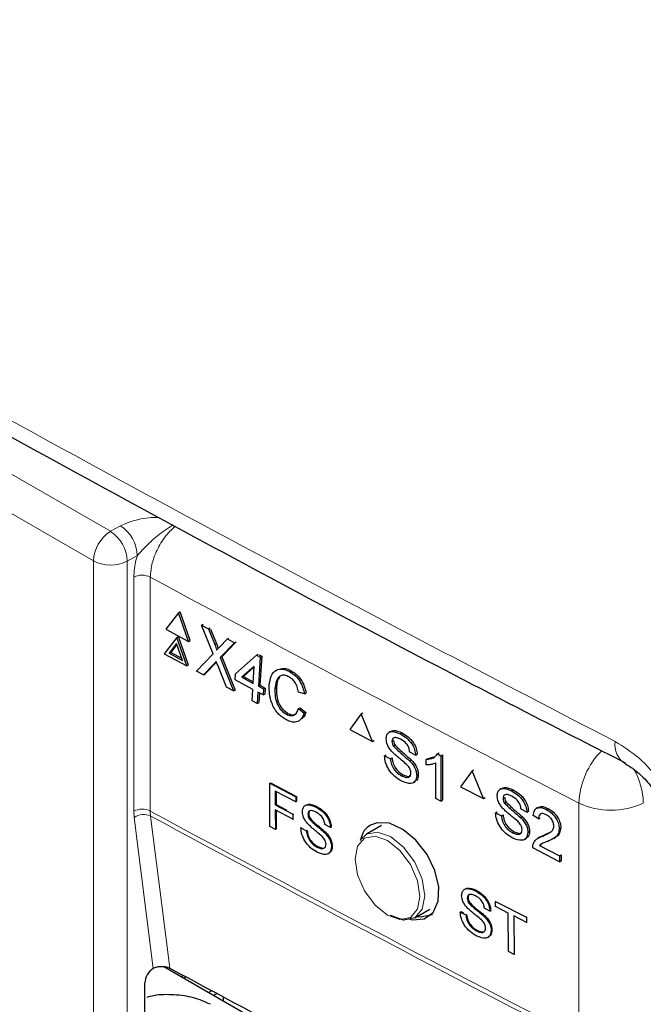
# Paper-space layout 'Blatt2' of a CAD drawing. Header units: millimetres. Extents: x 5 to 418, y 2 to 292.
# Tile 37 of 58: x 106.82 to 115.43, y 191.85 to 205.44. Entities that reach past the tile are written whole.
import ezdxf

# ---------------------------------------------------------------- set-up
doc = ezdxf.new("R2010")
doc.units = ezdxf.units.MM

psp = doc.layouts.new('Blatt2')

# ---------------------------------------------------------------- linework, layer by layer
at = {"color": 7, "linetype": 'Continuous', "lineweight": 18}
for p, q in [((93.22, 206.96), (108.077, 198.383)), ((107.841, 197.974), (92.984, 206.551)), ((108.077, 198.383), (108.216, 198.46)), ((108.448, 198.05), (108.309, 197.972)), ((107.841, 175.201), (107.841, 197.974)), ((108.309, 197.972), (108.309, 175.199)), ((108.398, 194.52), (108.398, 197.749)), ((108.627, 197.75), (108.627, 194.521)), ((109.517, 196.82), (109.54, 196.832)), ((109.508, 196.554), (109.53, 196.566)), ((114.542, 191.401), (114.542, 194.631)), ((108.403, 194.432), (108.398, 194.52)), ((108.627, 194.521), (108.632, 194.451)), ((108.666, 192.349), (108.403, 194.432))]:
    psp.add_line(p, q, dxfattribs=at)
at = {"color": 7, "linetype": 'Continuous', "lineweight": 25}
for p, q in [((109.017, 197.258), (108.842, 197.03)), ((109.017, 197.258), (109.04, 197.27)), ((109.152, 196.864), (109.017, 197.258)), ((109.175, 196.876), (109.04, 197.27)), ((109.334, 197.088), (109.356, 197.1)), ((109.494, 196.692), (109.334, 197.088)), ((109.334, 197.088), (109.43, 197.037)), ((108.842, 197.03), (109.152, 196.864)), ((109.43, 197.037), (109.451, 197.049)), ((109.43, 197.037), (109.517, 196.82)), ((109.458, 197.034), (109.54, 196.832)), ((108.995, 196.919), (108.82, 196.691)), ((108.99, 196.834), (108.887, 196.7)), ((108.994, 196.822), (108.909, 196.711)), ((109.07, 196.601), (108.99, 196.834)), ((108.995, 196.919), (109.018, 196.931)), ((109.131, 196.525), (108.995, 196.919)), ((109.153, 196.537), (109.018, 196.931)), ((109.152, 196.864), (109.175, 196.876)), ((109.583, 196.785), (109.691, 196.897)), ((109.788, 196.845), (109.59, 196.64)), ((109.802, 196.848), (109.612, 196.652)), ((109.691, 196.897), (109.713, 196.908)), ((109.691, 196.897), (109.788, 196.845)), ((109.788, 196.845), (109.81, 196.857)), ((108.82, 196.691), (109.131, 196.525)), ((108.887, 196.7), (108.909, 196.711)), ((108.887, 196.7), (109.07, 196.601)), ((108.909, 196.711), (109.06, 196.631)), ((109.264, 196.454), (109.494, 196.692)), ((109.802, 196.415), (110.094, 196.673)), ((110.094, 196.673), (110.117, 196.685)), ((110.094, 196.673), (110.144, 196.646)), ((110.129, 196.678), (110.167, 196.658)), ((109.131, 196.525), (109.153, 196.537)), ((109.508, 196.554), (109.36, 196.402)), ((109.53, 196.566), (109.383, 196.414)), ((109.54, 196.577), (109.53, 196.566)), ((109.68, 196.231), (109.558, 196.534)), ((109.59, 196.64), (109.612, 196.652)), ((109.59, 196.64), (109.775, 196.18)), ((109.612, 196.652), (109.798, 196.192)), ((110.144, 196.646), (110.119, 196.246)), ((110.167, 196.658), (110.141, 196.258)), ((110.144, 196.646), (110.167, 196.658)), ((109.36, 196.402), (109.264, 196.454)), ((109.36, 196.402), (109.383, 196.414)), ((109.796, 196.332), (109.802, 196.415)), ((110.062, 196.518), (109.891, 196.368)), ((110.061, 196.51), (109.913, 196.38)), ((110.047, 196.284), (110.062, 196.518)), ((110.549, 196.446), (110.571, 196.458)), ((110.041, 196.201), (109.796, 196.332)), ((109.891, 196.368), (109.913, 196.38)), ((109.891, 196.368), (110.047, 196.284)), ((109.913, 196.38), (110.048, 196.307)), ((110.119, 196.246), (110.141, 196.258)), ((110.141, 196.258), (110.213, 196.219)), ((109.775, 196.18), (109.68, 196.231)), ((109.775, 196.18), (109.798, 196.192)), ((110.031, 196.043), (110.041, 196.201)), ((110.113, 196.162), (110.103, 196.004)), ((110.186, 196.124), (110.113, 196.162)), ((110.119, 196.246), (110.191, 196.207)), ((110.135, 196.151), (110.126, 196.016)), ((110.191, 196.207), (110.186, 196.124)), ((110.186, 196.124), (110.208, 196.136)), ((110.191, 196.207), (110.213, 196.219)), ((110.213, 196.219), (110.208, 196.136)), ((110.348, 196.215), (110.37, 196.226)), ((110.753, 196.141), (110.673, 196.164)), ((110.753, 196.141), (110.776, 196.153)), ((110.103, 196.004), (110.031, 196.043)), ((110.103, 196.004), (110.126, 196.016)), ((110.505, 195.858), (110.527, 195.87)), ((110.673, 195.936), (110.695, 195.948)), ((110.673, 195.936), (110.751, 195.872)), ((110.695, 195.948), (110.773, 195.884)), ((110.751, 195.872), (110.773, 195.884)), ((111.537, 195.863), (111.381, 195.646)), ((111.537, 195.863), (111.559, 195.877)), ((111.694, 195.481), (111.537, 195.863)), ((111.381, 195.646), (111.694, 195.481)), ((111.944, 195.621), (111.919, 195.605)), ((112.079, 195.586), (112.101, 195.6)), ((111.694, 195.481), (111.716, 195.495)), ((111.962, 195.482), (111.984, 195.495)), ((111.983, 195.416), (112.004, 195.429)), ((112.289, 195.291), (112.209, 195.333)), ((112.592, 195.309), (112.614, 195.323)), ((112.592, 195.309), (112.638, 195.284)), ((111.861, 195.283), (111.882, 195.297)), ((111.861, 195.283), (111.941, 195.241)), ((111.941, 195.241), (111.962, 195.255)), ((112.206, 195.214), (112.227, 195.228)), ((112.289, 195.291), (112.311, 195.305)), ((112.435, 195.234), (112.457, 195.248)), ((112.435, 195.16), (112.435, 195.234)), ((112.457, 195.249), (112.547, 195.269)), ((112.566, 194.696), (112.566, 195.184)), ((112.638, 195.284), (112.661, 195.298)), ((112.638, 195.284), (112.638, 194.658)), ((112.661, 195.298), (112.661, 194.672)), ((113.068, 195.075), (112.91, 194.857)), ((113.068, 195.075), (113.089, 195.089)), ((113.225, 194.694), (113.068, 195.075)), ((110.276, 194.906), (110.287, 194.913)), ((110.276, 194.906), (110.635, 194.716)), ((110.277, 194.307), (110.276, 194.906)), ((110.287, 194.913), (110.647, 194.723)), ((112.095, 195.008), (112.116, 195.022)), ((112.258, 194.914), (112.283, 194.93)), ((112.304, 195.011), (112.326, 195.025)), ((110.636, 194.647), (110.352, 194.797)), ((110.352, 194.797), (110.352, 194.605)), ((110.363, 194.791), (110.364, 194.612)), ((112.91, 194.857), (113.225, 194.694)), ((113.476, 194.834), (113.451, 194.819)), ((113.613, 194.8), (113.634, 194.814)), ((110.635, 194.716), (110.647, 194.723)), ((110.635, 194.716), (110.636, 194.647)), ((110.636, 194.647), (110.647, 194.654)), ((110.647, 194.723), (110.647, 194.654)), ((112.638, 194.658), (112.566, 194.696)), ((112.638, 194.658), (112.661, 194.672)), ((113.225, 194.694), (113.247, 194.708)), ((113.495, 194.695), (113.517, 194.709)), ((113.516, 194.629), (113.537, 194.643)), ((110.352, 194.605), (110.364, 194.612)), ((110.352, 194.605), (110.595, 194.477)), ((110.595, 194.408), (110.352, 194.536)), ((110.352, 194.536), (110.353, 194.267)), ((110.364, 194.612), (110.511, 194.534)), ((110.364, 194.53), (110.364, 194.274)), ((110.913, 194.577), (110.924, 194.584)), ((113.393, 194.497), (113.414, 194.511)), ((113.393, 194.497), (113.473, 194.455)), ((113.824, 194.506), (113.744, 194.547)), ((113.824, 194.506), (113.846, 194.52)), ((113.978, 194.571), (113.954, 194.556)), ((114.095, 194.542), (114.117, 194.556)), ((110.595, 194.477), (110.606, 194.484)), ((110.595, 194.477), (110.595, 194.408)), ((110.595, 194.408), (110.606, 194.415)), ((110.802, 194.477), (110.813, 194.484)), ((110.821, 194.414), (110.833, 194.421)), ((113.473, 194.455), (113.495, 194.469)), ((113.74, 194.429), (113.761, 194.443)), ((113.985, 194.414), (113.912, 194.46)), ((113.985, 194.414), (114.007, 194.428)), ((110.353, 194.267), (110.277, 194.307)), ((110.353, 194.267), (110.364, 194.274)), ((110.706, 194.288), (110.717, 194.295)), ((110.706, 194.288), (110.782, 194.247)), ((110.782, 194.247), (110.793, 194.254)), ((111.034, 194.221), (111.045, 194.228)), ((111.113, 194.294), (111.037, 194.335)), ((111.113, 194.294), (111.125, 194.301)), ((111.817, 194.322), (111.609, 194.202)), ((113.628, 194.222), (113.65, 194.236)), ((113.839, 194.226), (113.86, 194.24)), ((114.066, 194.191), (114.163, 194.24)), ((114.27, 194.278), (114.292, 194.292)), ((111.525, 194.118), (111.609, 194.202)), ((113.793, 194.129), (113.818, 194.145)), ((113.997, 194.159), (113.973, 194.143)), ((114.044, 194.176), (114.066, 194.19)), ((114.196, 194.144), (114.221, 194.16)), ((110.929, 194.024), (110.94, 194.031)), ((111.128, 194.027), (111.139, 194.034)), ((114.277, 193.821), (113.905, 194.015)), ((113.999, 194.046), (114.02, 194.06)), ((113.999, 194.046), (114.277, 193.901)), ((114.277, 193.901), (114.3, 193.916)), ((114.277, 193.901), (114.277, 193.821)), ((114.277, 193.821), (114.3, 193.835)), ((114.3, 193.916), (114.3, 193.835)), ((113.112, 193.421), (113.123, 193.428)), ((113.001, 193.319), (113.012, 193.326)), ((113.391, 193.272), (113.402, 193.279)), ((113.391, 193.202), (113.391, 193.272)), ((113.391, 193.272), (113.817, 193.055)), ((112.276, 193.047), (112.484, 193.167)), ((112.905, 193.127), (112.916, 193.134)), ((112.916, 193.134), (112.949, 193.118)), ((113.021, 193.256), (113.032, 193.263)), ((113.315, 193.141), (113.239, 193.18)), ((113.315, 193.141), (113.326, 193.148)), ((113.566, 193.113), (113.391, 193.202)), ((112.905, 193.127), (112.982, 193.088)), ((112.982, 193.088), (112.993, 193.095)), ((113.236, 193.066), (113.247, 193.073)), ((113.571, 192.581), (113.566, 193.113)), ((113.818, 192.985), (113.643, 193.074)), ((113.643, 193.074), (113.648, 192.542)), ((113.817, 193.055), (113.828, 193.062)), ((113.817, 193.055), (113.818, 192.985)), ((113.132, 192.866), (113.142, 192.873)), ((113.332, 192.873), (113.343, 192.88)), ((113.818, 192.985), (113.829, 192.992)), ((113.648, 192.542), (113.571, 192.581)), ((113.648, 192.542), (113.659, 192.549)), ((108.666, 192.349), (108.671, 192.351)), ((108.816, 192.376), (112.931, 190.001)), ((109.069, 192.26), (109.069, 192.23)), ((109.12, 192.232), (109.093, 192.216)), ((108.553, 191.601), (108.553, 192.15)), ((109.474, 192.042), (109.435, 192.019)), ((109.548, 192.002), (109.505, 191.978)), ((109.634, 191.956), (109.634, 191.903))]:
    psp.add_line(p, q, dxfattribs=at)
at = {"color": 7, "linetype": 'Continuous', "lineweight": 18, "flags": 128}
for points in [[(108.632, 194.451), (108.663, 194.199), (108.791, 193.191), (108.897, 192.353)], [(111.609, 194.202), (111.609, 194.202), (111.762, 194.232), (111.943, 194.169), (112.123, 194.023), (112.276, 193.817), (112.378, 193.581), (112.414, 193.352), (112.378, 193.165), (112.276, 193.047), (112.276, 193.047)], [(111.901, 193.085), (112.072, 193.025), (112.217, 193.054), (112.314, 193.165), (112.348, 193.343), (112.314, 193.56), (112.217, 193.783), (112.072, 193.978), (111.901, 194.116), (111.73, 194.176), (111.585, 194.147), (111.489, 194.036), (111.455, 193.858), (111.489, 193.641), (111.585, 193.418), (111.73, 193.223), (111.901, 193.085)]]:
    psp.add_lwpolyline(points, dxfattribs=at)
at = {"color": 7, "linetype": 'Continuous', "lineweight": 25, "flags": 128}
for points in [[(112.211, 193.029), (112.244, 193.018), (112.406, 193.033), (112.53, 193.123), (112.599, 193.276), (112.608, 193.476), (112.555, 193.7), (112.446, 193.923), (112.293, 194.12), (112.114, 194.269), (111.928, 194.352), (111.757, 194.361), (111.667, 194.328), (111.667, 194.328)], [(112.276, 193.047), (112.123, 193.017), (111.943, 193.08)], [(112.312, 193.068), (112.354, 193.062), (112.521, 193.092)]]:
    psp.add_lwpolyline(points, dxfattribs=at)
at = {"color": 7, "linetype": 'Continuous', "lineweight": 18}
for centre, radius, start, end in [((107.928, 198.027), 0.52, 2.4792, 56.3611), ((108.353, 197.951), 0.512, 122.6055, 177.3945), ((107.789, 197.949), 0.52, 2.4792, 56.3611), ((108.077, 198.431), 0.514, 242.6565, 296.7662), ((108.514, 197.519), 0.258, 63.8368, 116.6779), ((268.209, 493.107), 335.711, 241.61753, 242.75876), ((115.347, 195.436), 0.308, 171.4458, 237.5789), ((115.64, 194.584), 1.099, 135.2172, 177.5789), ((114.407, 194.599), 1.025, 1.8525, 29.1035), ((114.985, 195.573), 1.041, 244.78, 295.3751), ((108.514, 194.289), 0.258, 63.8368, 116.6779), ((268.209, 489.877), 335.711, 241.61753, 242.75876), ((108.534, 194.24), 0.233, 65.0933, 124.1373), ((268.211, 489.803), 335.705, 241.61758, 242.75876)]:
    psp.add_arc(centre, radius, start, end, dxfattribs=at)
at = {"color": 7, "linetype": 'Continuous', "lineweight": 25}
for centre, major_axis, ratio, start_param, end_param in [((108.673, 192.216), (0.086, 0.143), 0.587369, 0.847258, 2.36515), ((336.973, 337.76), (333.724, 5.135), 0.587275, 3.950946, 3.967413)]:
    psp.add_ellipse(centre, major_axis=major_axis, ratio=ratio, start_param=start_param, end_param=end_param, dxfattribs=at)
at = {"color": 7, "linetype": 'Continuous', "lineweight": 18}
for points, knots in [([(87.203, 211.553), (89.003, 210.402), (92.603, 208.1), (98.267, 204.689), (104.152, 201.304), (109.776, 198.219), (113.454, 196.307), (115.043, 195.481)], [0, 0, 0, 0, 0.2047211, 0.4095618, 0.6233946, 0.8373635, 1, 1, 1, 1]), ([(108.216, 198.46), (108.285, 198.489), (108.432, 198.551), (108.633, 198.576), (108.744, 198.572), (108.76, 198.571)], [0, 0, 0, 0, 0.433122, 0.919919, 1, 1, 1, 1]), ([(108.941, 198.472), (108.869, 198.424), (108.731, 198.333), (108.57, 198.181), (108.482, 198.086), (108.448, 198.05)], [0, 0, 0, 0, 0.405125, 0.77055, 1, 1, 1, 1]), ([(108.974, 198.455), (108.933, 198.417), (108.84, 198.331), (108.727, 198.15), (108.643, 197.943), (108.633, 197.815), (108.627, 197.75)], [0, 0, 0, 0, 0.2074019, 0.4717543, 0.735894, 1, 1, 1, 1]), ([(108.398, 197.749), (108.404, 197.829), (108.411, 197.927), (108.442, 198.031), (108.448, 198.05)], [0, 0, 0, 0, 0.818315, 1, 1, 1, 1]), ([(116.044, 193.88), (116.039, 193.962), (116.027, 194.171), (115.907, 194.538), (115.68, 194.93), (115.38, 195.272), (115.155, 195.412), (115.043, 195.481)], [0, 0, 0, 0, 0.139946, 0.354707, 0.569707, 0.784808, 1, 1, 1, 1])]:
    psp.add_open_spline(points, degree=3, knots=knots, dxfattribs=at)
at = {"color": 7, "linetype": 'Continuous', "lineweight": 25}
for points, knots in [([(87.348, 211.254), (88.037, 210.806), (89.961, 209.553), (93.276, 207.488), (97.288, 205.056), (101.461, 202.618), (105.707, 200.221), (109.861, 197.958), (113.03, 196.284), (114.767, 195.399), (115.191, 195.183)], [0, 0, 0, 0, 0.079167, 0.220979, 0.371612, 0.522329, 0.673084, 0.823745, 0.956982, 1, 1, 1, 1]), ([(109.517, 196.82), (109.523, 196.806), (109.53, 196.785), (109.54, 196.759), (109.542, 196.748), (109.542, 196.742)], [0, 0, 0, 0, 0.5612769, 0.7817626, 1, 1, 1, 1]), ([(109.54, 196.832), (109.545, 196.817), (109.553, 196.797), (109.562, 196.775), (109.563, 196.766), (109.563, 196.764)], [0, 0, 0, 0, 0.642738, 0.895224, 1, 1, 1, 1]), ([(109.542, 196.742), (109.55, 196.75), (109.563, 196.764), (109.577, 196.778), (109.583, 196.785)], [0, 0, 0, 0, 0.56, 1, 1, 1, 1]), ([(109.537, 196.585), (109.531, 196.579), (109.522, 196.569), (109.512, 196.559), (109.508, 196.554)], [0, 0, 0, 0, 0.560002, 1, 1, 1, 1]), ([(109.558, 196.534), (109.554, 196.543), (109.547, 196.56), (109.54, 196.577), (109.537, 196.585)], [0, 0, 0, 0, 0.56, 1, 1, 1, 1]), ([(110.269, 196.257), (110.275, 196.302), (110.287, 196.392), (110.357, 196.474), (110.453, 196.487), (110.516, 196.46), (110.549, 196.446)], [0, 0, 0, 0, 0.280492, 0.55957, 0.779615, 1, 1, 1, 1]), ([(110.54, 196.373), (110.52, 196.383), (110.48, 196.401), (110.425, 196.394), (110.365, 196.343), (110.355, 196.268), (110.348, 196.215)], [0, 0, 0, 0, 0.187223, 0.373906, 0.560736, 1, 1, 1, 1]), ([(110.426, 196.483), (110.442, 196.487), (110.487, 196.498), (110.539, 196.474), (110.571, 196.458)], [0, 0, 0, 0, 0.372035, 1, 1, 1, 1]), ([(110.549, 196.446), (110.576, 196.429), (110.631, 196.395), (110.695, 196.312), (110.736, 196.224), (110.747, 196.169), (110.753, 196.141)], [0, 0, 0, 0, 0.280081, 0.559449, 0.779549, 1, 1, 1, 1]), ([(110.571, 196.458), (110.598, 196.441), (110.653, 196.407), (110.718, 196.324), (110.759, 196.236), (110.77, 196.181), (110.776, 196.153)], [0, 0, 0, 0, 0.280081, 0.559449, 0.779549, 1, 1, 1, 1]), ([(110.507, 195.779), (110.466, 195.805), (110.382, 195.857), (110.3, 196.004), (110.268, 196.14), (110.268, 196.218), (110.269, 196.257)], [0, 0, 0, 0, 0.279955, 0.558088, 0.778912, 1, 1, 1, 1]), ([(110.414, 196.372), (110.412, 196.37), (110.379, 196.343), (110.375, 196.284), (110.37, 196.226)], [0, 0, 0, 0, 0.04544, 1, 1, 1, 1]), ([(110.673, 196.164), (110.668, 196.188), (110.658, 196.235), (110.626, 196.3), (110.583, 196.347), (110.554, 196.365), (110.54, 196.373)], [0, 0, 0, 0, 0.280553, 0.559739, 0.779654, 1, 1, 1, 1]), ([(110.348, 196.215), (110.347, 196.179), (110.346, 196.108), (110.373, 195.997), (110.434, 195.906), (110.481, 195.874), (110.505, 195.858)], [0, 0, 0, 0, 0.281245, 0.560716, 0.780138, 1, 1, 1, 1]), ([(110.37, 196.226), (110.37, 196.191), (110.368, 196.119), (110.395, 196.009), (110.457, 195.918), (110.504, 195.886), (110.527, 195.87)], [0, 0, 0, 0, 0.281245, 0.560716, 0.780138, 1, 1, 1, 1]), ([(110.505, 195.858), (110.527, 195.849), (110.57, 195.831), (110.639, 195.85), (110.66, 195.904), (110.673, 195.936)], [0, 0, 0, 0, 0.280711, 0.560905, 1, 1, 1, 1]), ([(110.751, 195.872), (110.739, 195.844), (110.716, 195.788), (110.652, 195.747), (110.579, 195.746), (110.531, 195.768), (110.507, 195.779)], [0, 0, 0, 0, 0.280256, 0.559546, 0.779589, 1, 1, 1, 1]), ([(110.527, 195.87), (110.55, 195.86), (110.59, 195.842), (110.622, 195.856), (110.636, 195.862)], [0, 0, 0, 0, 0.553095, 1, 1, 1, 1]), ([(110.773, 195.884), (110.764, 195.853), (110.753, 195.817), (110.726, 195.802), (110.723, 195.8)], [0, 0, 0, 0, 0.865837, 1, 1, 1, 1]), ([(111.882, 195.518), (111.884, 195.536), (111.888, 195.573), (111.916, 195.609), (111.978, 195.628), (112.037, 195.603), (112.079, 195.586)], [0, 0, 0, 0, 0.187029, 0.374124, 0.56114, 1, 1, 1, 1]), ([(111.945, 195.62), (111.957, 195.626), (112, 195.645), (112.059, 195.619), (112.102, 195.6)], [0, 0, 0, 0, 0.279492, 1, 1, 1, 1]), ([(112.079, 195.586), (112.107, 195.569), (112.163, 195.536), (112.236, 195.458), (112.28, 195.368), (112.286, 195.317), (112.289, 195.291)], [0, 0, 0, 0, 0.280797, 0.560151, 0.779877, 1, 1, 1, 1]), ([(112.102, 195.6), (112.13, 195.583), (112.186, 195.55), (112.258, 195.473), (112.303, 195.383), (112.309, 195.331), (112.312, 195.305)], [0, 0, 0, 0, 0.280797, 0.560151, 0.779877, 1, 1, 1, 1]), ([(111.966, 195.339), (111.953, 195.353), (111.928, 195.383), (111.891, 195.446), (111.886, 195.491), (111.882, 195.518)], [0, 0, 0, 0, 0.281445, 0.562273, 1, 1, 1, 1]), ([(112.082, 195.512), (112.067, 195.519), (112.036, 195.534), (111.995, 195.538), (111.967, 195.519), (111.964, 195.494), (111.962, 195.482)], [0, 0, 0, 0, 0.28129, 0.56082, 0.78068, 1, 1, 1, 1]), ([(111.962, 195.482), (111.963, 195.469), (111.965, 195.448), (111.977, 195.425), (111.983, 195.416)], [0, 0, 0, 0, 0.559617, 1, 1, 1, 1]), ([(111.985, 195.496), (111.986, 195.484), (111.987, 195.462), (112, 195.44), (112.005, 195.43)], [0, 0, 0, 0, 0.5596169, 1, 1, 1, 1]), ([(112.209, 195.333), (112.206, 195.353), (112.2, 195.394), (112.155, 195.469), (112.11, 195.496), (112.082, 195.512)], [0, 0, 0, 0, 0.281097, 0.560287, 1, 1, 1, 1]), ([(112.164, 195.165), (112.141, 195.185), (112.104, 195.218), (112.052, 195.26), (112.008, 195.297), (111.98, 195.325), (111.966, 195.339)], [0, 0, 0, 0, 0.339939, 0.560025, 0.780082, 1, 1, 1, 1]), ([(111.983, 195.416), (112.024, 195.377), (112.097, 195.307), (112.172, 195.243), (112.206, 195.214)], [0, 0, 0, 0, 0.558382, 1, 1, 1, 1]), ([(112.005, 195.43), (112.046, 195.391), (112.12, 195.322), (112.195, 195.257), (112.228, 195.229)], [0, 0, 0, 0, 0.5583825, 1, 1, 1, 1]), ([(112.435, 195.234), (112.47, 195.238), (112.533, 195.244), (112.574, 195.289), (112.592, 195.309)], [0, 0, 0, 0, 0.5604274, 1, 1, 1, 1]), ([(112.098, 194.934), (112.065, 194.953), (111.999, 194.991), (111.916, 195.087), (111.869, 195.193), (111.864, 195.253), (111.861, 195.283)], [0, 0, 0, 0, 0.280814, 0.559563, 0.77962, 1, 1, 1, 1]), ([(111.941, 195.241), (111.944, 195.216), (111.95, 195.165), (111.992, 195.091), (112.044, 195.039), (112.078, 195.018), (112.095, 195.008)], [0, 0, 0, 0, 0.280632, 0.5586744, 0.7791973, 1, 1, 1, 1]), ([(111.963, 195.256), (111.966, 195.23), (111.973, 195.179), (112.015, 195.105), (112.066, 195.053), (112.1, 195.032), (112.117, 195.022)], [0, 0, 0, 0, 0.280632, 0.558674, 0.779197, 1, 1, 1, 1]), ([(112.206, 195.214), (112.221, 195.198), (112.251, 195.166), (112.283, 195.11), (112.301, 195.057), (112.303, 195.026), (112.304, 195.011)], [0, 0, 0, 0, 0.280371, 0.559909, 0.779859, 1, 1, 1, 1]), ([(112.228, 195.229), (112.243, 195.212), (112.273, 195.18), (112.306, 195.124), (112.324, 195.071), (112.325, 195.041), (112.326, 195.026)], [0, 0, 0, 0, 0.2803713, 0.5599089, 0.7798589, 1, 1, 1, 1]), ([(112.566, 195.184), (112.543, 195.175), (112.503, 195.159), (112.456, 195.16), (112.435, 195.16)], [0, 0, 0, 0, 0.559686, 1, 1, 1, 1]), ([(115.182, 195.174), (115.225, 195.149), (115.314, 195.098), (115.478, 194.944), (115.632, 194.74), (115.747, 194.514), (115.81, 194.305), (115.814, 194.215), (115.816, 194.172)], [0, 0, 0, 0, 0.15507, 0.318273, 0.49759, 0.684777, 0.848125, 1, 1, 1, 1]), ([(112.095, 195.008), (112.112, 195), (112.145, 194.985), (112.189, 194.985), (112.218, 195.008), (112.222, 195.035), (112.224, 195.049)], [0, 0, 0, 0, 0.280917, 0.560813, 0.780502, 1, 1, 1, 1]), ([(112.224, 195.049), (112.223, 195.06), (112.221, 195.083), (112.2, 195.127), (112.178, 195.151), (112.164, 195.165)], [0, 0, 0, 0, 0.280089, 0.55997, 1, 1, 1, 1]), ([(112.304, 195.011), (112.299, 194.983), (112.29, 194.927), (112.213, 194.888), (112.142, 194.916), (112.098, 194.934)], [0, 0, 0, 0, 0.279942, 0.56008, 1, 1, 1, 1]), ([(112.117, 195.022), (112.134, 195.015), (112.167, 195), (112.205, 194.996), (112.218, 195.008), (112.22, 195.01)], [0, 0, 0, 0, 0.449079, 0.896524, 1, 1, 1, 1]), ([(112.326, 195.026), (112.323, 194.995), (112.319, 194.952), (112.289, 194.94), (112.28, 194.936)], [0, 0, 0, 0, 0.704788, 1, 1, 1, 1]), ([(113.415, 194.731), (113.417, 194.75), (113.421, 194.786), (113.449, 194.822), (113.511, 194.842), (113.571, 194.817), (113.613, 194.8)], [0, 0, 0, 0, 0.187029, 0.374124, 0.56114, 1, 1, 1, 1]), ([(113.477, 194.834), (113.489, 194.839), (113.533, 194.859), (113.592, 194.833), (113.635, 194.814)], [0, 0, 0, 0, 0.281316, 1, 1, 1, 1]), ([(113.613, 194.8), (113.641, 194.783), (113.697, 194.75), (113.77, 194.673), (113.815, 194.583), (113.821, 194.532), (113.824, 194.506)], [0, 0, 0, 0, 0.280797, 0.560151, 0.779877, 1, 1, 1, 1]), ([(113.635, 194.814), (113.663, 194.798), (113.72, 194.765), (113.793, 194.687), (113.837, 194.598), (113.843, 194.546), (113.847, 194.52)], [0, 0, 0, 0, 0.280797, 0.560151, 0.779877, 1, 1, 1, 1]), ([(113.499, 194.552), (113.486, 194.567), (113.461, 194.596), (113.424, 194.659), (113.418, 194.704), (113.415, 194.731)], [0, 0, 0, 0, 0.281445, 0.562273, 1, 1, 1, 1]), ([(113.616, 194.726), (113.6, 194.734), (113.57, 194.748), (113.528, 194.752), (113.5, 194.733), (113.497, 194.708), (113.495, 194.695)], [0, 0, 0, 0, 0.2812903, 0.5608202, 0.7806803, 1, 1, 1, 1]), ([(113.495, 194.695), (113.496, 194.683), (113.498, 194.661), (113.51, 194.639), (113.516, 194.629)], [0, 0, 0, 0, 0.559617, 1, 1, 1, 1]), ([(113.516, 194.629), (113.557, 194.591), (113.631, 194.522), (113.706, 194.457), (113.74, 194.429)], [0, 0, 0, 0, 0.5583825, 1, 1, 1, 1]), ([(113.518, 194.71), (113.519, 194.697), (113.52, 194.676), (113.533, 194.653), (113.538, 194.644)], [0, 0, 0, 0, 0.5596169, 1, 1, 1, 1]), ([(113.538, 194.644), (113.579, 194.605), (113.653, 194.536), (113.729, 194.472), (113.762, 194.443)], [0, 0, 0, 0, 0.558382, 1, 1, 1, 1]), ([(113.744, 194.547), (113.741, 194.568), (113.735, 194.608), (113.689, 194.683), (113.644, 194.71), (113.616, 194.726)], [0, 0, 0, 0, 0.281097, 0.560287, 1, 1, 1, 1]), ([(110.726, 194.512), (110.728, 194.529), (110.731, 194.564), (110.758, 194.599), (110.816, 194.618), (110.873, 194.594), (110.913, 194.577)], [0, 0, 0, 0, 0.187029, 0.374124, 0.56114, 1, 1, 1, 1]), ([(110.806, 194.34), (110.794, 194.354), (110.769, 194.382), (110.735, 194.443), (110.729, 194.486), (110.726, 194.512)], [0, 0, 0, 0, 0.281445, 0.562273, 1, 1, 1, 1]), ([(110.79, 194.609), (110.797, 194.611), (110.833, 194.626), (110.883, 194.603), (110.924, 194.584)], [0, 0, 0, 0, 0.180423, 1, 1, 1, 1]), ([(110.916, 194.506), (110.901, 194.513), (110.872, 194.528), (110.833, 194.531), (110.807, 194.513), (110.803, 194.489), (110.802, 194.477)], [0, 0, 0, 0, 0.28129, 0.56082, 0.78068, 1, 1, 1, 1]), ([(110.836, 194.528), (110.83, 194.525), (110.816, 194.517), (110.814, 194.497), (110.813, 194.484)], [0, 0, 0, 0, 0.394344, 1, 1, 1, 1]), ([(110.913, 194.577), (110.94, 194.561), (110.993, 194.529), (111.062, 194.455), (111.105, 194.369), (111.11, 194.319), (111.113, 194.294)], [0, 0, 0, 0, 0.280797, 0.560151, 0.779877, 1, 1, 1, 1]), ([(111.037, 194.335), (111.034, 194.354), (111.028, 194.393), (110.985, 194.465), (110.942, 194.49), (110.916, 194.506)], [0, 0, 0, 0, 0.281097, 0.560287, 1, 1, 1, 1]), ([(110.924, 194.584), (110.951, 194.568), (111.004, 194.536), (111.073, 194.462), (111.116, 194.376), (111.122, 194.326), (111.125, 194.301)], [0, 0, 0, 0, 0.280797, 0.560151, 0.779877, 1, 1, 1, 1]), ([(113.632, 194.148), (113.598, 194.167), (113.532, 194.205), (113.449, 194.301), (113.402, 194.407), (113.396, 194.467), (113.393, 194.497)], [0, 0, 0, 0, 0.280814, 0.559563, 0.77962, 1, 1, 1, 1]), ([(113.698, 194.38), (113.675, 194.399), (113.638, 194.432), (113.585, 194.474), (113.541, 194.511), (113.513, 194.538), (113.499, 194.552)], [0, 0, 0, 0, 0.3399393, 0.5600249, 0.7800825, 1, 1, 1, 1]), ([(113.912, 194.46), (113.916, 194.486), (113.925, 194.537), (113.974, 194.573), (114.035, 194.569), (114.075, 194.551), (114.095, 194.542)], [0, 0, 0, 0, 0.2802352, 0.558893, 0.7791323, 1, 1, 1, 1]), ([(113.982, 194.566), (113.989, 194.572), (114.007, 194.59), (114.058, 194.583), (114.097, 194.565), (114.117, 194.556)], [0, 0, 0, 0, 0.209748, 0.604311, 1, 1, 1, 1]), ([(114.095, 194.542), (114.12, 194.527), (114.169, 194.498), (114.229, 194.423), (114.265, 194.345), (114.268, 194.3), (114.27, 194.278)], [0, 0, 0, 0, 0.280482, 0.559644, 0.779749, 1, 1, 1, 1]), ([(114.117, 194.556), (114.142, 194.541), (114.192, 194.512), (114.251, 194.438), (114.287, 194.359), (114.291, 194.315), (114.292, 194.292)], [0, 0, 0, 0, 0.280482, 0.559644, 0.779749, 1, 1, 1, 1]), ([(110.802, 194.477), (110.803, 194.466), (110.805, 194.445), (110.816, 194.423), (110.821, 194.414)], [0, 0, 0, 0, 0.559617, 1, 1, 1, 1]), ([(110.813, 194.484), (110.814, 194.473), (110.816, 194.452), (110.828, 194.43), (110.833, 194.421)], [0, 0, 0, 0, 0.559617, 1, 1, 1, 1]), ([(110.821, 194.414), (110.844, 194.389), (110.882, 194.348), (110.939, 194.304), (110.987, 194.265), (111.018, 194.236), (111.034, 194.221)], [0, 0, 0, 0, 0.338408, 0.558974, 0.779535, 1, 1, 1, 1]), ([(110.833, 194.421), (110.855, 194.396), (110.893, 194.356), (110.951, 194.312), (110.999, 194.272), (111.03, 194.243), (111.045, 194.228)], [0, 0, 0, 0, 0.3384083, 0.5589741, 0.7795351, 1, 1, 1, 1]), ([(113.473, 194.455), (113.477, 194.429), (113.483, 194.379), (113.525, 194.305), (113.577, 194.253), (113.611, 194.232), (113.628, 194.222)], [0, 0, 0, 0, 0.280632, 0.558674, 0.779197, 1, 1, 1, 1]), ([(113.496, 194.469), (113.499, 194.444), (113.505, 194.393), (113.548, 194.319), (113.599, 194.267), (113.633, 194.247), (113.65, 194.236)], [0, 0, 0, 0, 0.280632, 0.558674, 0.779197, 1, 1, 1, 1]), ([(113.758, 194.264), (113.758, 194.275), (113.756, 194.298), (113.735, 194.341), (113.712, 194.365), (113.698, 194.38)], [0, 0, 0, 0, 0.280089, 0.55997, 1, 1, 1, 1]), ([(113.74, 194.429), (113.755, 194.413), (113.785, 194.38), (113.818, 194.325), (113.836, 194.271), (113.838, 194.241), (113.839, 194.226)], [0, 0, 0, 0, 0.280371, 0.559909, 0.779859, 1, 1, 1, 1]), ([(113.762, 194.443), (113.777, 194.427), (113.807, 194.395), (113.84, 194.339), (113.858, 194.286), (113.86, 194.256), (113.861, 194.241)], [0, 0, 0, 0, 0.280371, 0.559909, 0.779859, 1, 1, 1, 1]), ([(114.093, 194.471), (114.077, 194.477), (114.046, 194.491), (114.008, 194.483), (113.988, 194.454), (113.986, 194.427), (113.985, 194.414)], [0, 0, 0, 0, 0.28041, 0.559489, 0.779375, 1, 1, 1, 1]), ([(114.197, 194.315), (114.195, 194.332), (114.191, 194.366), (114.162, 194.415), (114.127, 194.45), (114.105, 194.464), (114.093, 194.471)], [0, 0, 0, 0, 0.27908, 0.558612, 0.779043, 1, 1, 1, 1]), ([(110.932, 193.953), (110.901, 193.971), (110.838, 194.008), (110.759, 194.1), (110.714, 194.201), (110.708, 194.259), (110.706, 194.288)], [0, 0, 0, 0, 0.2808135, 0.5595629, 0.7796198, 1, 1, 1, 1]), ([(110.782, 194.247), (110.785, 194.223), (110.791, 194.174), (110.831, 194.103), (110.88, 194.053), (110.912, 194.034), (110.929, 194.024)], [0, 0, 0, 0, 0.280632, 0.558674, 0.779197, 1, 1, 1, 1]), ([(110.793, 194.254), (110.796, 194.23), (110.802, 194.181), (110.842, 194.11), (110.891, 194.06), (110.924, 194.041), (110.94, 194.031)], [0, 0, 0, 0, 0.280632, 0.558674, 0.779197, 1, 1, 1, 1]), ([(110.994, 194.174), (110.973, 194.193), (110.937, 194.224), (110.888, 194.265), (110.846, 194.3), (110.819, 194.327), (110.806, 194.34)], [0, 0, 0, 0, 0.339939, 0.560025, 0.780082, 1, 1, 1, 1]), ([(111.034, 194.221), (111.048, 194.206), (111.077, 194.175), (111.108, 194.121), (111.125, 194.07), (111.127, 194.041), (111.128, 194.027)], [0, 0, 0, 0, 0.280371, 0.559909, 0.779859, 1, 1, 1, 1]), ([(111.045, 194.228), (111.059, 194.213), (111.088, 194.182), (111.119, 194.129), (111.136, 194.077), (111.138, 194.048), (111.139, 194.034)], [0, 0, 0, 0, 0.280371, 0.559909, 0.779859, 1, 1, 1, 1]), ([(111.667, 194.328), (111.625, 194.297), (111.558, 194.248), (111.536, 194.15), (111.528, 194.113)], [0, 0, 0, 0, 0.620461, 1, 1, 1, 1]), ([(113.628, 194.222), (113.645, 194.214), (113.679, 194.199), (113.724, 194.199), (113.753, 194.223), (113.756, 194.25), (113.758, 194.264)], [0, 0, 0, 0, 0.280917, 0.560813, 0.780502, 1, 1, 1, 1]), ([(113.839, 194.226), (113.834, 194.198), (113.825, 194.142), (113.748, 194.103), (113.676, 194.131), (113.632, 194.148)], [0, 0, 0, 0, 0.279942, 0.56008, 1, 1, 1, 1]), ([(113.65, 194.236), (113.667, 194.229), (113.701, 194.215), (113.739, 194.211), (113.752, 194.223), (113.754, 194.225)], [0, 0, 0, 0, 0.4479522, 0.8942753, 1, 1, 1, 1]), ([(113.861, 194.241), (113.858, 194.21), (113.854, 194.168), (113.823, 194.155), (113.815, 194.151)], [0, 0, 0, 0, 0.708021, 1, 1, 1, 1]), ([(114.044, 194.176), (114.08, 194.192), (114.131, 194.213), (114.187, 194.258), (114.194, 194.296), (114.197, 194.315)], [0, 0, 0, 0, 0.561313, 0.781386, 1, 1, 1, 1]), ([(114.27, 194.278), (114.266, 194.25), (114.259, 194.194), (114.197, 194.139), (114.144, 194.117), (114.112, 194.103)], [0, 0, 0, 0, 0.278741, 0.558834, 1, 1, 1, 1]), ([(114.292, 194.292), (114.288, 194.265), (114.28, 194.21), (114.246, 194.174), (114.223, 194.163), (114.22, 194.161)], [0, 0, 0, 0, 0.468699, 0.939669, 1, 1, 1, 1]), ([(111.052, 194.063), (111.051, 194.074), (111.049, 194.096), (111.029, 194.138), (111.007, 194.16), (110.994, 194.174)], [0, 0, 0, 0, 0.280089, 0.55997, 1, 1, 1, 1]), ([(113.912, 194.066), (113.922, 194.086), (113.938, 194.117), (113.974, 194.145), (114.007, 194.163), (114.032, 194.172), (114.044, 194.176)], [0, 0, 0, 0, 0.3394111, 0.559525, 0.7797523, 1, 1, 1, 1]), ([(113.998, 194.159), (114.008, 194.165), (114.03, 194.178), (114.054, 194.186), (114.066, 194.191)], [0, 0, 0, 0, 0.49189, 1, 1, 1, 1]), ([(114.112, 194.103), (114.098, 194.098), (114.076, 194.089), (114.045, 194.077), (114.019, 194.065), (114.005, 194.052), (113.999, 194.046)], [0, 0, 0, 0, 0.340038, 0.560063, 0.78009, 1, 1, 1, 1]), ([(110.929, 194.024), (110.945, 194.016), (110.977, 194.002), (111.019, 194.002), (111.046, 194.024), (111.05, 194.05), (111.052, 194.063)], [0, 0, 0, 0, 0.280917, 0.560813, 0.780502, 1, 1, 1, 1]), ([(111.128, 194.027), (111.124, 194), (111.115, 193.946), (111.042, 193.909), (110.974, 193.936), (110.932, 193.953)], [0, 0, 0, 0, 0.279942, 0.56008, 1, 1, 1, 1]), ([(110.94, 194.031), (110.956, 194.024), (110.988, 194.01), (111.024, 194.006), (111.035, 194.017), (111.038, 194.019)], [0, 0, 0, 0, 0.450401, 0.899165, 1, 1, 1, 1]), ([(111.139, 194.034), (111.137, 194.004), (111.135, 193.969), (111.112, 193.958), (111.109, 193.956)], [0, 0, 0, 0, 0.855809, 1, 1, 1, 1]), ([(113.905, 194.015), (113.905, 194.025), (113.905, 194.044), (113.91, 194.059), (113.912, 194.066)], [0, 0, 0, 0, 0.5599563, 1, 1, 1, 1]), ([(112.924, 193.353), (112.926, 193.37), (112.929, 193.405), (112.956, 193.44), (113.014, 193.46), (113.071, 193.437), (113.112, 193.421)], [0, 0, 0, 0, 0.187029, 0.374124, 0.56114, 1, 1, 1, 1]), ([(112.988, 193.451), (112.995, 193.454), (113.031, 193.469), (113.082, 193.447), (113.123, 193.428)], [0, 0, 0, 0, 0.178962, 1, 1, 1, 1]), ([(113.112, 193.421), (113.139, 193.405), (113.193, 193.374), (113.263, 193.301), (113.306, 193.215), (113.312, 193.166), (113.315, 193.141)], [0, 0, 0, 0, 0.280797, 0.560151, 0.779877, 1, 1, 1, 1]), ([(113.123, 193.428), (113.15, 193.413), (113.204, 193.381), (113.274, 193.308), (113.317, 193.223), (113.323, 193.173), (113.327, 193.148)], [0, 0, 0, 0, 0.280797, 0.560151, 0.779877, 1, 1, 1, 1]), ([(113.006, 193.182), (112.993, 193.196), (112.969, 193.223), (112.933, 193.283), (112.927, 193.326), (112.924, 193.353)], [0, 0, 0, 0, 0.281445, 0.562273, 1, 1, 1, 1]), ([(113.115, 193.35), (113.1, 193.357), (113.071, 193.371), (113.032, 193.374), (113.005, 193.355), (113.002, 193.331), (113.001, 193.319)], [0, 0, 0, 0, 0.28129, 0.56082, 0.78068, 1, 1, 1, 1]), ([(113.001, 193.319), (113.002, 193.307), (113.004, 193.287), (113.016, 193.265), (113.021, 193.256)], [0, 0, 0, 0, 0.559617, 1, 1, 1, 1]), ([(113.034, 193.371), (113.029, 193.368), (113.015, 193.36), (113.013, 193.339), (113.012, 193.326)], [0, 0, 0, 0, 0.3962712, 1, 1, 1, 1]), ([(113.012, 193.326), (113.013, 193.315), (113.015, 193.294), (113.027, 193.273), (113.032, 193.263)], [0, 0, 0, 0, 0.559617, 1, 1, 1, 1]), ([(113.239, 193.18), (113.235, 193.2), (113.229, 193.238), (113.185, 193.31), (113.142, 193.335), (113.115, 193.35)], [0, 0, 0, 0, 0.281097, 0.560287, 1, 1, 1, 1]), ([(113.196, 193.019), (113.175, 193.037), (113.139, 193.068), (113.089, 193.107), (113.046, 193.142), (113.019, 193.169), (113.006, 193.182)], [0, 0, 0, 0, 0.339939, 0.560025, 0.780082, 1, 1, 1, 1]), ([(113.021, 193.256), (113.044, 193.232), (113.082, 193.191), (113.14, 193.148), (113.189, 193.109), (113.22, 193.081), (113.236, 193.066)], [0, 0, 0, 0, 0.338408, 0.558974, 0.779535, 1, 1, 1, 1]), ([(113.032, 193.263), (113.055, 193.239), (113.093, 193.198), (113.151, 193.155), (113.2, 193.117), (113.231, 193.088), (113.247, 193.074)], [0, 0, 0, 0, 0.338408, 0.558974, 0.779535, 1, 1, 1, 1]), ([(113.136, 192.795), (113.104, 192.813), (113.041, 192.849), (112.96, 192.94), (112.915, 193.041), (112.908, 193.098), (112.905, 193.127)], [0, 0, 0, 0, 0.280814, 0.559563, 0.77962, 1, 1, 1, 1]), ([(112.982, 193.088), (112.985, 193.064), (112.992, 193.015), (113.033, 192.944), (113.083, 192.895), (113.115, 192.876), (113.132, 192.866)], [0, 0, 0, 0, 0.280632, 0.558674, 0.779197, 1, 1, 1, 1]), ([(112.993, 193.095), (112.997, 193.071), (113.003, 193.022), (113.044, 192.951), (113.094, 192.902), (113.126, 192.883), (113.143, 192.873)], [0, 0, 0, 0, 0.280632, 0.558674, 0.779197, 1, 1, 1, 1]), ([(113.255, 192.908), (113.254, 192.919), (113.252, 192.94), (113.232, 192.982), (113.21, 193.005), (113.196, 193.019)], [0, 0, 0, 0, 0.280089, 0.55997, 1, 1, 1, 1]), ([(113.236, 193.066), (113.25, 193.051), (113.279, 193.02), (113.311, 192.967), (113.329, 192.916), (113.331, 192.887), (113.332, 192.873)], [0, 0, 0, 0, 0.280371, 0.559909, 0.779859, 1, 1, 1, 1]), ([(113.247, 193.074), (113.262, 193.058), (113.291, 193.027), (113.322, 192.974), (113.34, 192.923), (113.342, 192.894), (113.343, 192.88)], [0, 0, 0, 0, 0.280371, 0.559909, 0.779859, 1, 1, 1, 1]), ([(113.132, 192.866), (113.148, 192.859), (113.181, 192.845), (113.223, 192.845), (113.25, 192.868), (113.253, 192.895), (113.255, 192.908)], [0, 0, 0, 0, 0.280917, 0.560813, 0.780502, 1, 1, 1, 1]), ([(113.332, 192.873), (113.328, 192.846), (113.32, 192.792), (113.247, 192.753), (113.178, 192.779), (113.136, 192.795)], [0, 0, 0, 0, 0.279942, 0.56008, 1, 1, 1, 1]), ([(113.143, 192.873), (113.159, 192.867), (113.191, 192.853), (113.227, 192.85), (113.239, 192.861), (113.241, 192.863)], [0, 0, 0, 0, 0.4510952, 0.9005498, 1, 1, 1, 1]), ([(113.343, 192.88), (113.34, 192.852), (113.334, 192.804), (113.299, 192.79), (113.284, 192.785)], [0, 0, 0, 0, 0.592206, 1, 1, 1, 1]), ([(108.671, 192.351), (108.684, 192.357), (108.713, 192.371), (108.767, 192.379), (108.824, 192.377), (108.868, 192.366), (108.89, 192.356), (108.897, 192.353)], [0, 0, 0, 0, 0.205259, 0.434181, 0.662401, 0.889163, 1, 1, 1, 1]), ([(109.456, 191.854), (109.381, 191.887), (109.233, 191.953), (108.956, 191.99), (108.726, 191.989), (108.61, 191.958), (108.578, 191.949)], [0, 0, 0, 0, 0.294564, 0.589068, 0.885235, 1, 1, 1, 1])]:
    psp.add_open_spline(points, degree=3, knots=knots, dxfattribs=at)

doc.saveas('drawing.dxf')
